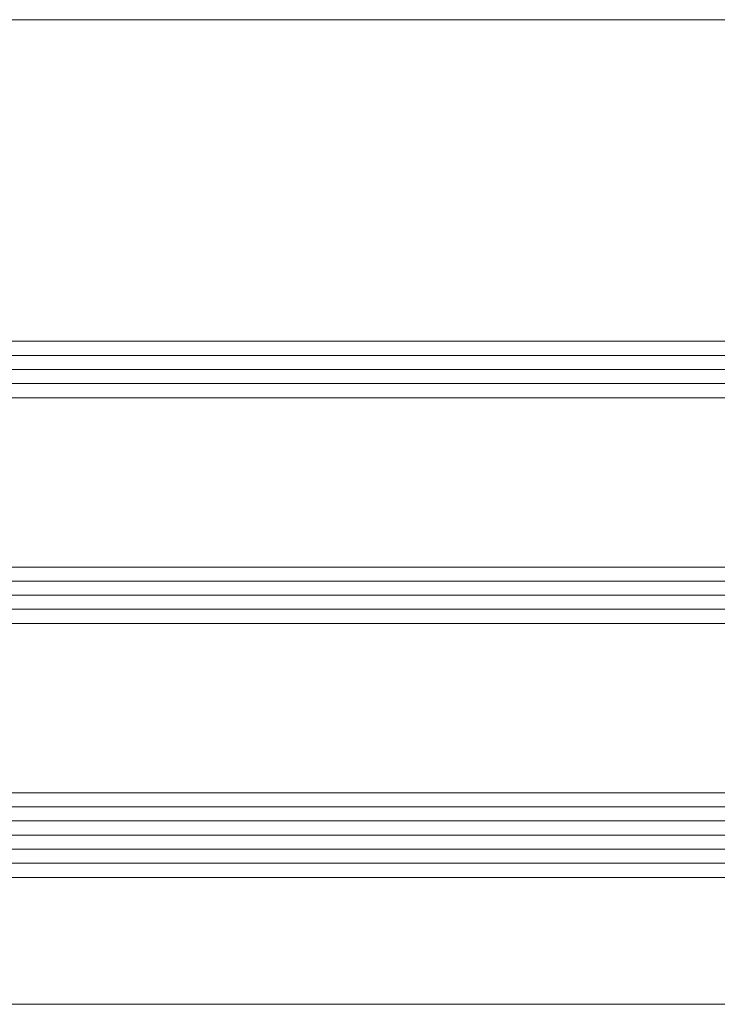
# Model space of a CAD drawing. Header units: millimetres. Extents: x 71658 to 298332, y -154437 to -30421.
# Tile 79 of 155: x 91990 to 92040, y -58684 to -58614. Entities that reach past the tile are written whole.
import ezdxf

# ---------------------------------------------------------------- set-up
doc = ezdxf.new("R2010")
doc.units = ezdxf.units.MM
doc.header["$LTSCALE"] = 500
doc.header["$MEASUREMENT"] = 0
doc.layers.add('A-13-UKS', color=250, linetype='Continuous', lineweight=5)

# ---------------------------------------------------------------- blocks, each defined once
blk = doc.blocks.new('lükanduksed')
at = {"layer": 'A-13-UKS'}
for p, q in [((92401.12, -58613.792), (91934.789, -58613.792)), ((91942.289, -58636.592), (92401.12, -58636.592)), ((91942.289, -58637.592), (92401.12, -58637.592)), ((91942.289, -58638.592), (92401.12, -58638.592)), ((91942.289, -58639.592), (92401.12, -58639.592)), ((91942.289, -58640.592), (92401.12, -58640.592)), ((91942.289, -58652.592), (92401.12, -58652.592)), ((91942.289, -58653.592), (92401.12, -58653.592)), ((91942.289, -58654.592), (92401.12, -58654.592)), ((91942.289, -58655.592), (92401.12, -58655.592)), ((91942.289, -58656.592), (92401.12, -58656.592)), ((91942.289, -58668.592), (92401.12, -58668.592)), ((91942.289, -58669.592), (92401.12, -58669.592)), ((91942.289, -58670.592), (92401.12, -58670.592)), ((91942.289, -58671.592), (92401.12, -58671.592)), ((91942.289, -58672.592), (92401.12, -58672.592)), ((91942.289, -58673.592), (92401.12, -58673.592)), ((91942.289, -58674.592), (92401.12, -58674.592)), ((92401.12, -58683.592), (91958.789, -58683.592))]:
    blk.add_line(p, q, dxfattribs=at)

msp = doc.modelspace()

# ---------------------------------------------------------------- block references
at = {"layer": 'A-13-UKS'}
msp.add_blockref('lükanduksed', (0, 0), dxfattribs=at)

doc.saveas('drawing.dxf')
